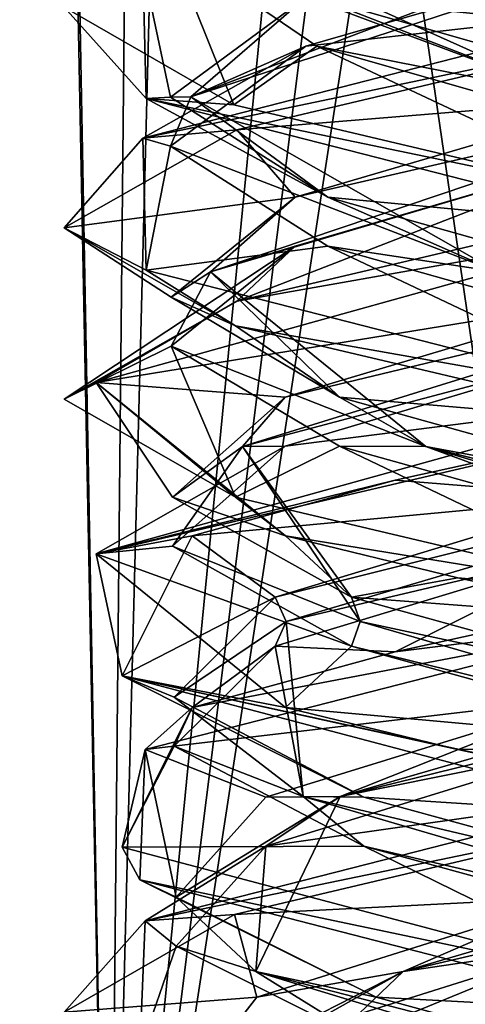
# Model space of a CAD drawing. Header units: millimetres. Extents: x -19 to 152, y -2 to 200.
# Tile 95 of 162: x -14.91 to -13.78, y 38.26 to 40.77. Entities that reach past the tile are written whole.
import ezdxf

# ---------------------------------------------------------------- set-up
doc = ezdxf.new("R2010")
doc.units = ezdxf.units.MM
doc.header["$LTSCALE"] = 65.185185
for name, color, linetype in [('181', 7, 'CONTINUOUS'), ('223', 7, 'CONTINUOUS'), ('224', 7, 'CONTINUOUS'), ('225', 7, 'CONTINUOUS'), ('226', 7, 'CONTINUOUS'), ('227', 7, 'CONTINUOUS'), ('228', 7, 'CONTINUOUS'), ('229', 7, 'CONTINUOUS'), ('230', 7, 'CONTINUOUS'), ('231', 7, 'CONTINUOUS'), ('244', 7, 'CONTINUOUS'), ('245', 7, 'CONTINUOUS'), ('246', 7, 'CONTINUOUS'), ('247', 7, 'CONTINUOUS'), ('248', 7, 'CONTINUOUS'), ('249', 7, 'CONTINUOUS'), ('250', 7, 'CONTINUOUS'), ('251', 7, 'CONTINUOUS'), ('252', 7, 'CONTINUOUS'), ('253', 7, 'CONTINUOUS'), ('254', 7, 'CONTINUOUS'), ('255', 7, 'CONTINUOUS'), ('256', 7, 'CONTINUOUS'), ('257', 7, 'CONTINUOUS'), ('258', 7, 'CONTINUOUS'), ('367', 7, 'CONTINUOUS'), ('677', 7, 'CONTINUOUS'), ('759', 7, 'CONTINUOUS')]:
    doc.layers.add(name, color=color, linetype=linetype)

msp = doc.modelspace()

# ---------------------------------------------------------------- linework, layer by layer
at = {"layer": '181', "color": 7, "linetype": 'Continuous'}
for points in [[(-13.3, 40.7375, -1.5), (-14.3667, 40.9893, -1.0546), (-13.3, 40.8, -1.5), (-13.3, 40.7375, -1.5)], [(-14.5909, 40.5674, -0.7639), (-14.5991, 40.9042, 0.75), (-14.8, 40.8003, 0.0012), (-14.5909, 40.5674, -0.7639)], [(-14.3667, 40.5518, -1.0546), (-14.5909, 40.5674, -0.7639), (-14.8, 40.8003, 0.0012), (-14.3667, 40.5518, -1.0546)], [(-13.3, 40.7375, 1.5), (-13.3, 40.8, 1.5), (-14.5991, 40.4667, 0.75), (-13.3, 40.7375, 1.5)], [(-14.3593, 40.4879, 1.062), (-13.3, 40.7375, 1.5), (-14.5991, 40.4667, 0.75), (-14.3593, 40.4879, 1.062)], [(-13.3, 40.2375, -1.5), (-14.5909, 40.5674, -0.7639), (-13.3, 40.3, -1.5), (-13.3, 40.2375, -1.5)], [(-13.3, 40.3, -1.5), (-14.5909, 40.5674, -0.7639), (-14.3667, 40.5518, -1.0546), (-13.3, 40.3, -1.5)], [(-14.8, 40.2377, 0.0011), (-14.3593, 40.4879, 1.062), (-14.5991, 40.4667, 0.75), (-14.8, 40.2377, 0.0011)], [(-14.5909, 40.1299, -0.7639), (-14.8, 40.2377, 0.0011), (-14.5991, 40.4667, 0.75), (-14.5909, 40.1299, -0.7639)], [(-13.3, 40.2375, 1.5), (-13.3, 40.3, 1.5), (-14.3593, 40.0504, 1.062), (-13.3, 40.2375, 1.5)], [(-14.3627, 39.9881, -1.0587), (-14.8, 40.2377, 0.0011), (-14.5909, 40.1299, -0.7639), (-14.3627, 39.9881, -1.0587)], [(-14.718, 39.8432, 0.4891), (-13.3, 40.2375, 1.5), (-14.3593, 40.0504, 1.062), (-14.718, 39.8432, 0.4891)], [(-13.3, 39.8, -1.5), (-14.3627, 39.9881, -1.0587), (-14.5909, 40.1299, -0.7639), (-13.3, 39.8, -1.5)], [(-14.8, 39.8002, 0.0011), (-14.718, 39.8432, 0.4891), (-14.3593, 40.0504, 1.062), (-14.8, 39.8002, 0.0011)], [(-13.3, 39.7375, -1.5), (-14.3627, 39.9881, -1.0587), (-13.3, 39.8, -1.5), (-13.3, 39.7375, -1.5)], [(-14.3627, 39.5506, -1.0587), (-14.718, 39.8432, 0.4891), (-14.8, 39.8002, 0.0011), (-14.3627, 39.5506, -1.0587)], [(-14.2352, 39.4518, -1.1727), (-14.718, 39.8432, 0.4891), (-14.3627, 39.5506, -1.0587), (-14.2352, 39.4518, -1.1727)], [(-13.3, 39.7375, 1.5), (-13.3, 39.8, 1.5), (-14.718, 39.4057, 0.4891), (-13.3, 39.7375, 1.5)], [(-13.9551, 39.5936, 1.3494), (-13.3, 39.7375, 1.5), (-14.718, 39.4057, 0.4891), (-13.9551, 39.5936, 1.3494)], [(-14.4727, 39.4518, 0.9352), (-13.9551, 39.5936, 1.3494), (-14.718, 39.4057, 0.4891), (-14.4727, 39.4518, 0.9352)], [(-13.3, 39.3, -1.5), (-14.2352, 39.4518, -1.1727), (-14.3627, 39.5506, -1.0587), (-13.3, 39.3, -1.5)], [(-14.6521, 39.0949, -0.6496), (-14.4727, 39.4518, 0.9352), (-14.718, 39.4057, 0.4891), (-14.6521, 39.0949, -0.6496)], [(-13.7954, 39.3446, -1.4158), (-14.2352, 39.4518, -1.1727), (-13.3, 39.3, -1.5), (-13.7954, 39.3446, -1.4158)], [(-14.2352, 39.0143, -1.1727), (-14.6521, 39.0949, -0.6496), (-14.718, 39.4057, 0.4891), (-14.2352, 39.0143, -1.1727)], [(-13.3, 39.2375, -1.5), (-13.7954, 39.3446, -1.4158), (-13.3, 39.3, -1.5), (-13.3, 39.2375, -1.5)], [(-13.3, 39.2375, 1.5), (-13.3, 39.3, 1.5), (-13.9551, 39.1561, 1.3494), (-13.3, 39.2375, 1.5)], [(-14.5927, 38.9069, 0.7609), (-13.3, 39.2375, 1.5), (-14.4727, 39.0143, 0.9352), (-14.5927, 38.9069, 0.7609)], [(-14.4727, 39.0143, 0.9352), (-13.3, 39.2375, 1.5), (-13.9551, 39.1561, 1.3494), (-14.4727, 39.0143, 0.9352)], [(-13.3, 38.7375, -1.5), (-14.6521, 39.0949, -0.6496), (-13.3, 38.8, -1.5), (-13.3, 38.7375, -1.5)], [(-13.3, 38.8, -1.5), (-14.6521, 39.0949, -0.6496), (-13.7954, 38.9071, -1.4158), (-13.3, 38.8, -1.5)], [(-13.7954, 38.9071, -1.4158), (-14.6521, 39.0949, -0.6496), (-14.2352, 39.0143, -1.1727), (-13.7954, 38.9071, -1.4158)], [(-14.6521, 38.6574, -0.6496), (-14.5927, 38.9069, 0.7609), (-14.4727, 39.0143, 0.9352), (-14.6521, 38.6574, -0.6496)], [(-14.6067, 38.5741, -0.7365), (-14.5927, 38.9069, 0.7609), (-14.6521, 38.6574, -0.6496), (-14.6067, 38.5741, -0.7365)], [(-13.3, 38.7375, 1.5), (-13.3, 38.8, 1.5), (-14.5927, 38.4694, 0.7609), (-13.3, 38.7375, 1.5)], [(-14.365, 38.4862, 1.0563), (-13.3, 38.7375, 1.5), (-14.5927, 38.4694, 0.7609), (-14.365, 38.4862, 1.0563)], [(-13.3, 38.3, -1.5), (-14.6067, 38.5741, -0.7365), (-14.6521, 38.6574, -0.6496), (-13.3, 38.3, -1.5)], [(-13.3, 38.2375, -1.5), (-14.6067, 38.5741, -0.7365), (-13.3, 38.3, -1.5), (-13.3, 38.2375, -1.5)], [(-14.8, 38.2371, -0.0019), (-14.365, 38.4862, 1.0563), (-14.5927, 38.4694, 0.7609), (-14.8, 38.2371, -0.0019)], [(-14.6067, 38.1366, -0.7365), (-14.8, 38.2371, -0.0019), (-14.5927, 38.4694, 0.7609), (-14.6067, 38.1366, -0.7365)], [(-13.3, 38.2375, 1.5), (-13.3, 38.3, 1.5), (-14.365, 38.0487, 1.0563), (-13.3, 38.2375, 1.5)]]:
    msp.add_3dface(points, dxfattribs=at)
at = {"layer": '223', "color": 7, "linetype": 'Continuous'}
for points in [[(-14.5193, 38.9154, -0.1572), (-14.4727, 39.0143, 0.9352), (-14.2612, 39.1705, 0.7665), (-14.5193, 38.9154, -0.1572)], [(-14.6521, 38.6574, -0.6496), (-14.4727, 39.0143, 0.9352), (-14.5193, 38.9154, -0.1572), (-14.6521, 38.6574, -0.6496)], [(-14.0353, 38.6603, -0.9852), (-14.6521, 38.6574, -0.6496), (-14.5193, 38.9154, -0.1572), (-14.0353, 38.6603, -0.9852)], [(-13.3, 38.3, -1.5), (-14.6521, 38.6574, -0.6496), (-14.0353, 38.6603, -0.9852), (-13.3, 38.3, -1.5)], [(-13.1038, 38.4052, -1.2136), (-13.3, 38.3, -1.5), (-14.0353, 38.6603, -0.9852), (-13.1038, 38.4052, -1.2136)]]:
    msp.add_3dface(points, dxfattribs=at)
at = {"layer": '224', "color": 7, "linetype": 'Continuous'}
for points in [[(-14.5193, 39.0404, -0.1572), (-14.2329, 39.233, 0.744), (-14.2612, 39.2955, 0.7665), (-14.5193, 39.0404, -0.1572)], [(-14.1898, 38.7866, -0.7951), (-14.2329, 39.233, 0.744), (-14.5193, 39.0404, -0.1572), (-14.1898, 38.7866, -0.7951)], [(-14.1898, 38.7866, -0.7951), (-14.2612, 39.1705, 0.7665), (-14.2329, 39.233, 0.744), (-14.1898, 38.7866, -0.7951)], [(-14.5193, 38.9154, -0.1572), (-14.2612, 39.1705, 0.7665), (-14.1898, 38.7866, -0.7951), (-14.5193, 38.9154, -0.1572)], [(-14.0353, 38.7853, -0.9852), (-14.1898, 38.7866, -0.7951), (-14.5193, 39.0404, -0.1572), (-14.0353, 38.7853, -0.9852)], [(-14.0353, 38.6603, -0.9852), (-14.5193, 38.9154, -0.1572), (-14.1898, 38.7866, -0.7951), (-14.0353, 38.6603, -0.9852)], [(-12.6651, 38.3402, -1.0104), (-14.0353, 38.6603, -0.9852), (-14.1898, 38.7866, -0.7951), (-12.6651, 38.3402, -1.0104)], [(-12.6651, 38.3402, -1.0104), (-14.1898, 38.7866, -0.7951), (-13.1038, 38.5302, -1.2136), (-12.6651, 38.3402, -1.0104)], [(-13.1038, 38.5302, -1.2136), (-14.1898, 38.7866, -0.7951), (-14.0353, 38.7853, -0.9852), (-13.1038, 38.5302, -1.2136)], [(-13.1038, 38.4052, -1.2136), (-14.0353, 38.6603, -0.9852), (-12.6651, 38.3402, -1.0104), (-13.1038, 38.4052, -1.2136)]]:
    msp.add_3dface(points, dxfattribs=at)
at = {"layer": '225', "color": 7, "linetype": 'Continuous'}
for points in [[(-14.4727, 39.4518, 0.9352), (-14.6521, 39.0949, -0.6496), (-14.2612, 39.2955, 0.7665), (-14.4727, 39.4518, 0.9352)], [(-14.6521, 39.0949, -0.6496), (-14.5193, 39.0404, -0.1572), (-14.2612, 39.2955, 0.7665), (-14.6521, 39.0949, -0.6496)], [(-14.6521, 39.0949, -0.6496), (-13.3, 38.7375, -1.5), (-14.0353, 38.7853, -0.9852), (-14.6521, 39.0949, -0.6496)], [(-14.6521, 39.0949, -0.6496), (-14.0353, 38.7853, -0.9852), (-14.5193, 39.0404, -0.1572), (-14.6521, 39.0949, -0.6496)], [(-13.3, 38.7375, -1.5), (-13.1038, 38.5302, -1.2136), (-14.0353, 38.7853, -0.9852), (-13.3, 38.7375, -1.5)]]:
    msp.add_3dface(points, dxfattribs=at)
at = {"layer": '226', "color": 7, "linetype": 'Continuous'}
for points in [[(-13.1428, 38.9154, -1.2193), (-14.2352, 39.0143, -1.1727), (-14.0665, 39.1705, -0.9612), (-13.1428, 38.9154, -1.2193)], [(-13.7954, 38.9071, -1.4158), (-14.2352, 39.0143, -1.1727), (-13.1428, 38.9154, -1.2193), (-13.7954, 38.9071, -1.4158)], [(-13.3, 38.8, -1.5), (-13.7954, 38.9071, -1.4158), (-13.1428, 38.9154, -1.2193), (-13.3, 38.8, -1.5)]]:
    msp.add_3dface(points, dxfattribs=at)
at = {"layer": '227', "color": 7, "linetype": 'Continuous'}
for points in [[(-13.1428, 39.0404, -1.2193), (-14.044, 39.233, -0.9329), (-14.0665, 39.2955, -0.9612), (-13.1428, 39.0404, -1.2193)], [(-12.5049, 38.7866, -0.8898), (-14.0665, 39.1705, -0.9612), (-14.044, 39.233, -0.9329), (-12.5049, 38.7866, -0.8898)], [(-12.5049, 38.7866, -0.8898), (-14.044, 39.233, -0.9329), (-13.1428, 39.0404, -1.2193), (-12.5049, 38.7866, -0.8898)], [(-13.1428, 38.9154, -1.2193), (-14.0665, 39.1705, -0.9612), (-12.5049, 38.7866, -0.8898), (-13.1428, 38.9154, -1.2193)]]:
    msp.add_3dface(points, dxfattribs=at)
at = {"layer": '228', "color": 7, "linetype": 'Continuous'}
for points in [[(-14.2352, 39.4518, -1.1727), (-13.7954, 39.3446, -1.4158), (-14.0665, 39.2955, -0.9612), (-14.2352, 39.4518, -1.1727)], [(-13.7954, 39.3446, -1.4158), (-13.3, 39.2375, -1.5), (-14.0665, 39.2955, -0.9612), (-13.7954, 39.3446, -1.4158)], [(-13.3, 39.2375, -1.5), (-13.1428, 39.0404, -1.2193), (-14.0665, 39.2955, -0.9612), (-13.3, 39.2375, -1.5)]]:
    msp.add_3dface(points, dxfattribs=at)
at = {"layer": '229', "color": 7, "linetype": 'Continuous'}
for points in [[(-14.365, 38.0487, 1.0563), (-13.3, 38.3, 1.5), (-13.4962, 38.4052, 1.2136), (-14.365, 38.0487, 1.0563)], [(-14.3083, 38.1501, 0.7033), (-14.365, 38.0487, 1.0563), (-13.4962, 38.4052, 1.2136), (-14.3083, 38.1501, 0.7033)]]:
    msp.add_3dface(points, dxfattribs=at)
at = {"layer": '230', "color": 7, "linetype": 'Continuous'}
for points in [[(-13.9349, 38.3402, 1.0104), (-12.5647, 38.6603, 0.9852), (-12.4102, 38.7866, 0.7951), (-13.9349, 38.3402, 1.0104)], [(-13.9349, 38.3402, 1.0104), (-12.4102, 38.7866, 0.7951), (-13.4962, 38.5302, 1.2136), (-13.9349, 38.3402, 1.0104)], [(-13.4962, 38.4052, 1.2136), (-12.5647, 38.6603, 0.9852), (-13.9349, 38.3402, 1.0104), (-13.4962, 38.4052, 1.2136)], [(-14.3083, 38.2751, 0.7033), (-13.9349, 38.3402, 1.0104), (-13.4962, 38.5302, 1.2136), (-14.3083, 38.2751, 0.7033)], [(-14.3083, 38.1501, 0.7033), (-13.4962, 38.4052, 1.2136), (-13.9349, 38.3402, 1.0104), (-14.3083, 38.1501, 0.7033)], [(-14.4024, 37.8937, -0.4566), (-13.9349, 38.3402, 1.0104), (-14.5067, 38.02, -0.235), (-14.4024, 37.8937, -0.4566)], [(-14.5067, 38.02, -0.235), (-13.9349, 38.3402, 1.0104), (-14.3083, 38.2751, 0.7033), (-14.5067, 38.02, -0.235)], [(-14.4024, 37.8937, -0.4566), (-14.3083, 38.1501, 0.7033), (-13.9349, 38.3402, 1.0104), (-14.4024, 37.8937, -0.4566)]]:
    msp.add_3dface(points, dxfattribs=at)
at = {"layer": '231', "color": 7, "linetype": 'Continuous'}
for points in [[(-13.3, 38.7375, 1.5), (-14.365, 38.4862, 1.0563), (-13.4962, 38.5302, 1.2136), (-13.3, 38.7375, 1.5)], [(-14.365, 38.4862, 1.0563), (-14.3083, 38.2751, 0.7033), (-13.4962, 38.5302, 1.2136), (-14.365, 38.4862, 1.0563)], [(-14.365, 38.4862, 1.0563), (-14.8, 38.2371, -0.0019), (-14.3083, 38.2751, 0.7033), (-14.365, 38.4862, 1.0563)], [(-14.8, 38.2371, -0.0019), (-14.5067, 38.02, -0.235), (-14.3083, 38.2751, 0.7033), (-14.8, 38.2371, -0.0019)]]:
    msp.add_3dface(points, dxfattribs=at)
at = {"layer": '244', "color": 7, "linetype": 'Continuous'}
for points in [[(-14.2852, 38.6603, 0.7353), (-13.3, 38.8, 1.5), (-13.4572, 38.9154, 1.2193), (-14.2852, 38.6603, 0.7353)], [(-14.5927, 38.4694, 0.7609), (-13.3, 38.8, 1.5), (-14.2852, 38.6603, 0.7353), (-14.5927, 38.4694, 0.7609)], [(-14.5136, 38.4052, -0.1962), (-14.5927, 38.4694, 0.7609), (-14.2852, 38.6603, 0.7353), (-14.5136, 38.4052, -0.1962)], [(-14.6067, 38.1366, -0.7365), (-14.5927, 38.4694, 0.7609), (-14.5136, 38.4052, -0.1962), (-14.6067, 38.1366, -0.7365)], [(-14.0033, 38.1501, -1.0083), (-14.6067, 38.1366, -0.7365), (-14.5136, 38.4052, -0.1962), (-14.0033, 38.1501, -1.0083)]]:
    msp.add_3dface(points, dxfattribs=at)
at = {"layer": '245', "color": 7, "linetype": 'Continuous'}
for points in [[(-14.0951, 38.7866, 0.8898), (-12.5335, 39.1705, 0.9612), (-12.556, 39.233, 0.9329), (-14.0951, 38.7866, 0.8898)], [(-14.0951, 38.7866, 0.8898), (-12.556, 39.233, 0.9329), (-13.4572, 39.0404, 1.2193), (-14.0951, 38.7866, 0.8898)], [(-13.4572, 38.9154, 1.2193), (-12.5335, 39.1705, 0.9612), (-14.0951, 38.7866, 0.8898), (-13.4572, 38.9154, 1.2193)], [(-14.2852, 38.7853, 0.7353), (-14.0951, 38.7866, 0.8898), (-13.4572, 39.0404, 1.2193), (-14.2852, 38.7853, 0.7353)], [(-14.2852, 38.6603, 0.7353), (-13.4572, 38.9154, 1.2193), (-14.0951, 38.7866, 0.8898), (-14.2852, 38.6603, 0.7353)], [(-14.3104, 38.3402, -0.6349), (-14.0951, 38.7866, 0.8898), (-14.5136, 38.5302, -0.1962), (-14.3104, 38.3402, -0.6349)], [(-14.5136, 38.5302, -0.1962), (-14.0951, 38.7866, 0.8898), (-14.2852, 38.7853, 0.7353), (-14.5136, 38.5302, -0.1962)], [(-14.3104, 38.3402, -0.6349), (-14.2852, 38.6603, 0.7353), (-14.0951, 38.7866, 0.8898), (-14.3104, 38.3402, -0.6349)], [(-14.5136, 38.4052, -0.1962), (-14.2852, 38.6603, 0.7353), (-14.3104, 38.3402, -0.6349), (-14.5136, 38.4052, -0.1962)], [(-14.0033, 38.2751, -1.0083), (-14.3104, 38.3402, -0.6349), (-14.5136, 38.5302, -0.1962), (-14.0033, 38.2751, -1.0083)], [(-14.0033, 38.1501, -1.0083), (-14.5136, 38.4052, -0.1962), (-14.3104, 38.3402, -0.6349), (-14.0033, 38.1501, -1.0083)], [(-12.8434, 37.8937, -1.1024), (-14.0033, 38.1501, -1.0083), (-14.3104, 38.3402, -0.6349), (-12.8434, 37.8937, -1.1024)], [(-12.8434, 37.8937, -1.1024), (-14.3104, 38.3402, -0.6349), (-13.065, 38.02, -1.2067), (-12.8434, 37.8937, -1.1024)], [(-13.065, 38.02, -1.2067), (-14.3104, 38.3402, -0.6349), (-14.0033, 38.2751, -1.0083), (-13.065, 38.02, -1.2067)]]:
    msp.add_3dface(points, dxfattribs=at)
at = {"layer": '246', "color": 7, "linetype": 'Continuous'}
for points in [[(-13.3, 39.2375, 1.5), (-14.5927, 38.9069, 0.7609), (-13.4572, 39.0404, 1.2193), (-13.3, 39.2375, 1.5)], [(-14.5927, 38.9069, 0.7609), (-14.2852, 38.7853, 0.7353), (-13.4572, 39.0404, 1.2193), (-14.5927, 38.9069, 0.7609)], [(-14.5927, 38.9069, 0.7609), (-14.6067, 38.5741, -0.7365), (-14.5136, 38.5302, -0.1962), (-14.5927, 38.9069, 0.7609)], [(-14.5927, 38.9069, 0.7609), (-14.5136, 38.5302, -0.1962), (-14.2852, 38.7853, 0.7353), (-14.5927, 38.9069, 0.7609)], [(-14.6067, 38.5741, -0.7365), (-13.3, 38.2375, -1.5), (-14.0033, 38.2751, -1.0083), (-14.6067, 38.5741, -0.7365)], [(-14.6067, 38.5741, -0.7365), (-14.0033, 38.2751, -1.0083), (-14.5136, 38.5302, -0.1962), (-14.6067, 38.5741, -0.7365)], [(-13.3, 38.2375, -1.5), (-13.065, 38.02, -1.2067), (-14.0033, 38.2751, -1.0083), (-13.3, 38.2375, -1.5)]]:
    msp.add_3dface(points, dxfattribs=at)
at = {"layer": '247', "color": 7, "linetype": 'Continuous'}
for points in [[(-14.3667, 40.5518, -1.0546), (-14.8, 40.8003, 0.0012), (-14.5294, 40.9562), (-14.3667, 40.5518, -1.0546)], [(-14.1552, 40.7011, -0.8831), (-14.3667, 40.5518, -1.0546), (-14.5294, 40.9562), (-14.1552, 40.7011, -0.8831)], [(-13.3, 40.3, -1.5), (-14.3667, 40.5518, -1.0546), (-14.1552, 40.7011, -0.8831), (-13.3, 40.3, -1.5)], [(-13.2606, 40.446, -1.2287), (-13.3, 40.3, -1.5), (-14.1552, 40.7011, -0.8831), (-13.2606, 40.446, -1.2287)], [(-14.2612, 39.1705, 0.7665), (-13.9551, 39.1561, 1.3494), (-13.418, 39.4256, 1.2237), (-14.2612, 39.1705, 0.7665)], [(-13.9551, 39.1561, 1.3494), (-13.3, 39.3, 1.5), (-13.418, 39.4256, 1.2237), (-13.9551, 39.1561, 1.3494)], [(-14.4727, 39.0143, 0.9352), (-13.9551, 39.1561, 1.3494), (-14.2612, 39.1705, 0.7665), (-14.4727, 39.0143, 0.9352)]]:
    msp.add_3dface(points, dxfattribs=at)
at = {"layer": '248', "color": 7, "linetype": 'Continuous'}
for points in [[(-13.4999, 40.5723, -1.1764), (-14.5294, 40.9562), (-14.4933, 41.0187), (-13.4999, 40.5723, -1.1764)], [(-13.4999, 40.5723, -1.1764), (-14.4933, 41.0187), (-14.1552, 40.8261, -0.8831), (-13.4999, 40.5723, -1.1764)], [(-14.1552, 40.7011, -0.8831), (-14.5294, 40.9562), (-13.4999, 40.5723, -1.1764), (-14.1552, 40.7011, -0.8831)], [(-13.2606, 40.571, -1.2287), (-13.4999, 40.5723, -1.1764), (-14.1552, 40.8261, -0.8831), (-13.2606, 40.571, -1.2287)], [(-13.2606, 40.446, -1.2287), (-14.1552, 40.7011, -0.8831), (-13.4999, 40.5723, -1.1764), (-13.2606, 40.446, -1.2287)], [(-14.2612, 39.2955, 0.7665), (-14.2329, 39.233, 0.744), (-12.7228, 39.6795, 1.0444), (-14.2612, 39.2955, 0.7665)], [(-14.2612, 39.2955, 0.7665), (-12.7228, 39.6795, 1.0444), (-13.418, 39.5506, 1.2237), (-14.2612, 39.2955, 0.7665)], [(-14.2329, 39.233, 0.744), (-13.418, 39.4256, 1.2237), (-12.7228, 39.6795, 1.0444), (-14.2329, 39.233, 0.744)], [(-14.2329, 39.233, 0.744), (-14.2612, 39.1705, 0.7665), (-13.418, 39.4256, 1.2237), (-14.2329, 39.233, 0.744)]]:
    msp.add_3dface(points, dxfattribs=at)
at = {"layer": '249', "color": 7, "linetype": 'Continuous'}
for points in [[(-14.3667, 40.9893, -1.0546), (-13.3, 40.7375, -1.5), (-14.1552, 40.8261, -0.8831), (-14.3667, 40.9893, -1.0546)], [(-13.3, 40.7375, -1.5), (-13.2606, 40.571, -1.2287), (-14.1552, 40.8261, -0.8831), (-13.3, 40.7375, -1.5)], [(-13.3, 39.7375, 1.5), (-13.9551, 39.5936, 1.3494), (-13.418, 39.5506, 1.2237), (-13.3, 39.7375, 1.5)], [(-13.9551, 39.5936, 1.3494), (-14.4727, 39.4518, 0.9352), (-13.418, 39.5506, 1.2237), (-13.9551, 39.5936, 1.3494)], [(-14.4727, 39.4518, 0.9352), (-14.2612, 39.2955, 0.7665), (-13.418, 39.5506, 1.2237), (-14.4727, 39.4518, 0.9352)]]:
    msp.add_3dface(points, dxfattribs=at)
at = {"layer": '250', "color": 7, "linetype": 'Continuous'}
for points in [[(-14.2361, 39.6807, 0.7969), (-13.3, 39.8, 1.5), (-13.3788, 39.9358, 1.2268), (-14.2361, 39.6807, 0.7969)], [(-14.718, 39.4057, 0.4891), (-13.3, 39.8, 1.5), (-14.2361, 39.6807, 0.7969), (-14.718, 39.4057, 0.4891)], [(-14.5237, 39.4256, -0.118), (-14.718, 39.4057, 0.4891), (-14.2361, 39.6807, 0.7969), (-14.5237, 39.4256, -0.118)], [(-14.0665, 39.1705, -0.9612), (-14.718, 39.4057, 0.4891), (-14.5237, 39.4256, -0.118), (-14.0665, 39.1705, -0.9612)], [(-14.2352, 39.0143, -1.1727), (-14.718, 39.4057, 0.4891), (-14.0665, 39.1705, -0.9612), (-14.2352, 39.0143, -1.1727)]]:
    msp.add_3dface(points, dxfattribs=at)
at = {"layer": '251', "color": 7, "linetype": 'Continuous'}
for points in [[(-14.3444, 39.6795, 0.5772), (-13.3788, 39.9358, 1.2268), (-12.9059, 40.1259, 1.1263), (-14.3444, 39.6795, 0.5772)], [(-14.3444, 39.6795, 0.5772), (-12.9059, 40.1259, 1.1263), (-14.2361, 39.8057, 0.7969), (-14.3444, 39.6795, 0.5772)], [(-14.2361, 39.8057, 0.7969), (-12.9059, 40.1259, 1.1263), (-13.3788, 40.0608, 1.2268), (-14.2361, 39.8057, 0.7969)], [(-14.2361, 39.6807, 0.7969), (-13.3788, 39.9358, 1.2268), (-14.3444, 39.6795, 0.5772), (-14.2361, 39.6807, 0.7969)], [(-14.5237, 39.5506, -0.118), (-14.3444, 39.6795, 0.5772), (-14.2361, 39.8057, 0.7969), (-14.5237, 39.5506, -0.118)], [(-14.5237, 39.4256, -0.118), (-14.2361, 39.6807, 0.7969), (-14.3444, 39.6795, 0.5772), (-14.5237, 39.4256, -0.118)], [(-14.044, 39.233, -0.9329), (-14.5237, 39.4256, -0.118), (-14.3444, 39.6795, 0.5772), (-14.044, 39.233, -0.9329)], [(-14.0665, 39.2955, -0.9612), (-14.3444, 39.6795, 0.5772), (-14.5237, 39.5506, -0.118), (-14.0665, 39.2955, -0.9612)], [(-14.0665, 39.2955, -0.9612), (-14.044, 39.233, -0.9329), (-14.3444, 39.6795, 0.5772), (-14.0665, 39.2955, -0.9612)], [(-14.044, 39.233, -0.9329), (-14.0665, 39.1705, -0.9612), (-14.5237, 39.4256, -0.118), (-14.044, 39.233, -0.9329)]]:
    msp.add_3dface(points, dxfattribs=at)
at = {"layer": '252', "color": 7, "linetype": 'Continuous'}
for points in [[(-13.3, 40.2375, 1.5), (-14.718, 39.8432, 0.4891), (-13.3788, 40.0608, 1.2268), (-13.3, 40.2375, 1.5)], [(-14.718, 39.8432, 0.4891), (-14.2361, 39.8057, 0.7969), (-13.3788, 40.0608, 1.2268), (-14.718, 39.8432, 0.4891)], [(-14.718, 39.8432, 0.4891), (-14.2352, 39.4518, -1.1727), (-14.5237, 39.5506, -0.118), (-14.718, 39.8432, 0.4891)], [(-14.718, 39.8432, 0.4891), (-14.5237, 39.5506, -0.118), (-14.2361, 39.8057, 0.7969), (-14.718, 39.8432, 0.4891)], [(-14.2352, 39.4518, -1.1727), (-14.0665, 39.2955, -0.9612), (-14.5237, 39.5506, -0.118), (-14.2352, 39.4518, -1.1727)]]:
    msp.add_3dface(points, dxfattribs=at)
at = {"layer": '253', "color": 7, "linetype": 'Continuous'}
for points in [[(-14.3593, 40.0504, 1.062), (-13.3, 40.3, 1.5), (-13.3394, 40.446, 1.2287), (-14.3593, 40.0504, 1.062)], [(-14.2101, 40.1909, 0.8265), (-14.3593, 40.0504, 1.062), (-13.3394, 40.446, 1.2287), (-14.2101, 40.1909, 0.8265)], [(-14.8, 39.8002, 0.0011), (-14.3593, 40.0504, 1.062), (-14.2101, 40.1909, 0.8265), (-14.8, 39.8002, 0.0011)], [(-14.5268, 39.9358, -0.0788), (-14.8, 39.8002, 0.0011), (-14.2101, 40.1909, 0.8265), (-14.5268, 39.9358, -0.0788)], [(-14.3627, 39.5506, -1.0587), (-14.8, 39.8002, 0.0011), (-14.5268, 39.9358, -0.0788), (-14.3627, 39.5506, -1.0587)], [(-14.0969, 39.6807, -0.9361), (-14.3627, 39.5506, -1.0587), (-14.5268, 39.9358, -0.0788), (-14.0969, 39.6807, -0.9361)], [(-13.3, 39.3, -1.5), (-14.3627, 39.5506, -1.0587), (-14.0969, 39.6807, -0.9361), (-13.3, 39.3, -1.5)], [(-13.182, 39.4256, -1.2237), (-13.3, 39.3, -1.5), (-14.0969, 39.6807, -0.9361), (-13.182, 39.4256, -1.2237)]]:
    msp.add_3dface(points, dxfattribs=at)
at = {"layer": '254', "color": 7, "linetype": 'Continuous'}
for points in [[(-14.4263, 40.1259, 0.3941), (-13.3394, 40.446, 1.2287), (-13.1001, 40.5723, 1.1764), (-14.4263, 40.1259, 0.3941)], [(-14.4263, 40.1259, 0.3941), (-13.1001, 40.5723, 1.1764), (-14.2101, 40.3159, 0.8265), (-14.4263, 40.1259, 0.3941)], [(-14.2101, 40.3159, 0.8265), (-13.1001, 40.5723, 1.1764), (-13.3394, 40.571, 1.2287), (-14.2101, 40.3159, 0.8265)], [(-14.2101, 40.1909, 0.8265), (-13.3394, 40.446, 1.2287), (-14.4263, 40.1259, 0.3941), (-14.2101, 40.1909, 0.8265)], [(-14.5268, 40.0608, -0.0788), (-14.4263, 40.1259, 0.3941), (-14.2101, 40.3159, 0.8265), (-14.5268, 40.0608, -0.0788)], [(-14.5268, 39.9358, -0.0788), (-14.2101, 40.1909, 0.8265), (-14.4263, 40.1259, 0.3941), (-14.5268, 39.9358, -0.0788)], [(-13.8772, 39.6795, -1.0444), (-14.5268, 39.9358, -0.0788), (-14.4263, 40.1259, 0.3941), (-13.8772, 39.6795, -1.0444)], [(-14.0969, 39.8057, -0.9361), (-14.4263, 40.1259, 0.3941), (-14.5268, 40.0608, -0.0788), (-14.0969, 39.8057, -0.9361)], [(-13.8772, 39.6795, -1.0444), (-14.4263, 40.1259, 0.3941), (-14.0969, 39.8057, -0.9361), (-13.8772, 39.6795, -1.0444)], [(-14.0969, 39.6807, -0.9361), (-14.5268, 39.9358, -0.0788), (-13.8772, 39.6795, -1.0444), (-14.0969, 39.6807, -0.9361)], [(-13.182, 39.5506, -1.2237), (-13.8772, 39.6795, -1.0444), (-14.0969, 39.8057, -0.9361), (-13.182, 39.5506, -1.2237)], [(-13.182, 39.4256, -1.2237), (-14.0969, 39.6807, -0.9361), (-13.8772, 39.6795, -1.0444), (-13.182, 39.4256, -1.2237)], [(-12.3388, 39.2955, -0.7665), (-12.3671, 39.233, -0.744), (-13.8772, 39.6795, -1.0444), (-12.3388, 39.2955, -0.7665)], [(-12.3671, 39.233, -0.744), (-13.182, 39.4256, -1.2237), (-13.8772, 39.6795, -1.0444), (-12.3671, 39.233, -0.744)], [(-12.3388, 39.2955, -0.7665), (-13.8772, 39.6795, -1.0444), (-13.182, 39.5506, -1.2237), (-12.3388, 39.2955, -0.7665)]]:
    msp.add_3dface(points, dxfattribs=at)
at = {"layer": '255', "color": 7, "linetype": 'Continuous'}
for points in [[(-13.3, 40.7375, 1.5), (-14.3593, 40.4879, 1.062), (-13.3394, 40.571, 1.2287), (-13.3, 40.7375, 1.5)], [(-14.3593, 40.4879, 1.062), (-14.2101, 40.3159, 0.8265), (-13.3394, 40.571, 1.2287), (-14.3593, 40.4879, 1.062)], [(-14.3593, 40.4879, 1.062), (-14.8, 40.2377, 0.0011), (-14.2101, 40.3159, 0.8265), (-14.3593, 40.4879, 1.062)], [(-14.8, 40.2377, 0.0011), (-14.5268, 40.0608, -0.0788), (-14.2101, 40.3159, 0.8265), (-14.8, 40.2377, 0.0011)], [(-14.8, 40.2377, 0.0011), (-14.3627, 39.9881, -1.0587), (-14.5268, 40.0608, -0.0788), (-14.8, 40.2377, 0.0011)], [(-14.3627, 39.9881, -1.0587), (-14.0969, 39.8057, -0.9361), (-14.5268, 40.0608, -0.0788), (-14.3627, 39.9881, -1.0587)], [(-14.3627, 39.9881, -1.0587), (-13.3, 39.7375, -1.5), (-14.0969, 39.8057, -0.9361), (-14.3627, 39.9881, -1.0587)], [(-13.3, 39.7375, -1.5), (-13.182, 39.5506, -1.2237), (-14.0969, 39.8057, -0.9361), (-13.3, 39.7375, -1.5)]]:
    msp.add_3dface(points, dxfattribs=at)
at = {"layer": '256', "color": 7, "linetype": 'Continuous'}
for points in [[(-14.1831, 40.7011, 0.8552), (-13.3, 40.8, 1.5), (-13.3, 40.9562, 1.2294), (-14.1831, 40.7011, 0.8552)], [(-14.5991, 40.4667, 0.75), (-13.3, 40.8, 1.5), (-14.1831, 40.7011, 0.8552), (-14.5991, 40.4667, 0.75)], [(-14.5287, 40.446, -0.0394), (-14.5991, 40.4667, 0.75), (-14.1831, 40.7011, 0.8552), (-14.5287, 40.446, -0.0394)], [(-14.5909, 40.1299, -0.7639), (-14.5991, 40.4667, 0.75), (-14.5287, 40.446, -0.0394), (-14.5909, 40.1299, -0.7639)], [(-14.1265, 40.1909, -0.9101), (-14.5909, 40.1299, -0.7639), (-14.5287, 40.446, -0.0394), (-14.1265, 40.1909, -0.9101)], [(-13.3, 39.8, -1.5), (-14.5909, 40.1299, -0.7639), (-14.1265, 40.1909, -0.9101), (-13.3, 39.8, -1.5)], [(-13.2212, 39.9358, -1.2268), (-13.3, 39.8, -1.5), (-14.1265, 40.1909, -0.9101), (-13.2212, 39.9358, -1.2268)]]:
    msp.add_3dface(points, dxfattribs=at)
at = {"layer": '257', "color": 7, "linetype": 'Continuous'}
for points in [[(-14.4764, 40.5723, 0.1999), (-13.3, 40.9562, 1.2294), (-13.3, 41.0187, 1.1933), (-14.4764, 40.5723, 0.1999)], [(-14.4764, 40.5723, 0.1999), (-13.3, 41.0187, 1.1933), (-14.1831, 40.8261, 0.8552), (-14.4764, 40.5723, 0.1999)], [(-14.1831, 40.7011, 0.8552), (-13.3, 40.9562, 1.2294), (-14.4764, 40.5723, 0.1999), (-14.1831, 40.7011, 0.8552)], [(-14.5287, 40.571, -0.0394), (-14.4764, 40.5723, 0.1999), (-14.1831, 40.8261, 0.8552), (-14.5287, 40.571, -0.0394)], [(-14.5287, 40.446, -0.0394), (-14.1831, 40.7011, 0.8552), (-14.4764, 40.5723, 0.1999), (-14.5287, 40.446, -0.0394)], [(-13.6941, 40.1259, -1.1263), (-14.5287, 40.446, -0.0394), (-14.4764, 40.5723, 0.1999), (-13.6941, 40.1259, -1.1263)], [(-14.1265, 40.3159, -0.9101), (-14.4764, 40.5723, 0.1999), (-14.5287, 40.571, -0.0394), (-14.1265, 40.3159, -0.9101)], [(-13.6941, 40.1259, -1.1263), (-14.4764, 40.5723, 0.1999), (-14.1265, 40.3159, -0.9101), (-13.6941, 40.1259, -1.1263)], [(-14.1265, 40.1909, -0.9101), (-14.5287, 40.446, -0.0394), (-13.6941, 40.1259, -1.1263), (-14.1265, 40.1909, -0.9101)], [(-13.2212, 40.0608, -1.2268), (-13.6941, 40.1259, -1.1263), (-14.1265, 40.3159, -0.9101), (-13.2212, 40.0608, -1.2268)], [(-13.2212, 39.9358, -1.2268), (-14.1265, 40.1909, -0.9101), (-13.6941, 40.1259, -1.1263), (-13.2212, 39.9358, -1.2268)]]:
    msp.add_3dface(points, dxfattribs=at)
at = {"layer": '258', "color": 7, "linetype": 'Continuous'}
for points in [[(-14.5991, 40.9042, 0.75), (-14.5909, 40.5674, -0.7639), (-14.5287, 40.571, -0.0394), (-14.5991, 40.9042, 0.75)], [(-14.5991, 40.9042, 0.75), (-14.5287, 40.571, -0.0394), (-14.1831, 40.8261, 0.8552), (-14.5991, 40.9042, 0.75)], [(-14.5909, 40.5674, -0.7639), (-14.1265, 40.3159, -0.9101), (-14.5287, 40.571, -0.0394), (-14.5909, 40.5674, -0.7639)], [(-14.5909, 40.5674, -0.7639), (-13.3, 40.2375, -1.5), (-14.1265, 40.3159, -0.9101), (-14.5909, 40.5674, -0.7639)], [(-13.3, 40.2375, -1.5), (-13.2212, 40.0608, -1.2268), (-14.1265, 40.3159, -0.9101), (-13.3, 40.2375, -1.5)]]:
    msp.add_3dface(points, dxfattribs=at)
at = {"layer": '367', "color": 7, "linetype": 'Continuous'}
for points in [[(-10.7398, 40.6529, -0.4991), (-10.1274, 40.0405, -1), (-14.2745, 37.1165, -0.5006), (-10.7398, 40.6529, -0.4991)], [(-10.7398, 40.6529, 0.4991), (-10.7398, 40.6529, -0.4991), (-14.2745, 37.1165, 0.5006), (-10.7398, 40.6529, 0.4991)], [(-10.7398, 40.6529, 0.4991), (-14.2745, 37.1165, 0.5006), (-13.6629, 36.505, 1), (-10.7398, 40.6529, 0.4991)], [(-10.7398, 40.6529, -0.4991), (-14.2745, 37.1165, -0.5006), (-14.2745, 37.1165, 0.5006), (-10.7398, 40.6529, -0.4991)], [(-10.1274, 40.0405, -1), (-13.6629, 36.505, -1), (-14.2745, 37.1165, -0.5006), (-10.1274, 40.0405, -1)]]:
    msp.add_3dface(points, dxfattribs=at)
at = {"layer": '677', "color": 7, "linetype": 'Continuous'}
for points in [[(-13.9913, 30.8, -10.3442), (-17.1505, 30.8, -2.9362), (-16.1397, 43.1047, -5.2441), (-13.9913, 30.8, -10.3442)], [(-16.9391, 36.8, 2.9288), (-13.9913, 30.8, 10.3442), (-16.1397, 43.1047, 5.2441), (-16.9391, 36.8, 2.9288)], [(-16.1397, 43.1047, 5.2441), (-13.9913, 30.8, 10.3442), (-9.9749, 43.1047, 13.7293), (-16.1397, 43.1047, 5.2441)], [(-9.9749, 43.1047, -13.7293), (-13.9913, 30.8, -10.3442), (-16.1397, 43.1047, -5.2441), (-9.9749, 43.1047, -13.7293)], [(-13.9913, 30.8, 10.3442), (-7.8349, 30.8, 15.5362), (-9.9749, 43.1047, 13.7293), (-13.9913, 30.8, 10.3442)], [(-7.8349, 30.8, -15.5362), (-13.9913, 30.8, -10.3442), (-9.9749, 43.1047, -13.7293), (-7.8349, 30.8, -15.5362)]]:
    msp.add_3dface(points, dxfattribs=at)
at = {"layer": '759', "color": 7, "linetype": 'Continuous'}
for points in [[(-13.3, 36.8, 1.6), (-14.6856, 36.8, 0.8), (-13.3, 45.8, 1.6), (-13.3, 36.8, 1.6)], [(-13.3, 45.8, 1.6), (-14.6856, 36.8, 0.8), (-13.5554, 45.8, 1.5795), (-13.3, 45.8, 1.6)], [(-13.5554, 45.8, 1.5795), (-14.6856, 36.8, 0.8), (-13.8043, 45.8, 1.5185), (-13.5554, 45.8, 1.5795)], [(-13.8043, 45.8, 1.5185), (-14.6856, 36.8, 0.8), (-14.4561, 45.7162, 1.1061), (-13.8043, 45.8, 1.5185)], [(-14.5979, 45.6756, -0.9357), (-13.3, 36.8, -1.6), (-13.8043, 45.8, -1.5185), (-14.5979, 45.6756, -0.9357)], [(-13.8043, 45.8, -1.5185), (-13.3, 36.8, -1.6), (-13.5554, 45.8, -1.5795), (-13.8043, 45.8, -1.5185)], [(-14.4561, 45.7162, 1.1061), (-14.6856, 36.8, 0.8), (-14.8479, 45.5852, 0.4049), (-14.4561, 45.7162, 1.1061)], [(-14.8582, 45.5808, -0.3633), (-14.6856, 36.8, -0.8), (-14.5979, 45.6756, -0.9357), (-14.8582, 45.5808, -0.3633)], [(-14.6856, 36.8, -0.8), (-13.3, 36.8, -1.6), (-14.5979, 45.6756, -0.9357), (-14.6856, 36.8, -0.8)], [(-14.8479, 45.5852, 0.4049), (-14.6856, 36.8, -0.8), (-14.8582, 45.5808, -0.3633), (-14.8479, 45.5852, 0.4049)], [(-14.6856, 36.8, 0.8), (-14.6856, 36.8, -0.8), (-14.8479, 45.5852, 0.4049), (-14.6856, 36.8, 0.8)]]:
    msp.add_3dface(points, dxfattribs=at)

doc.saveas('drawing.dxf')
